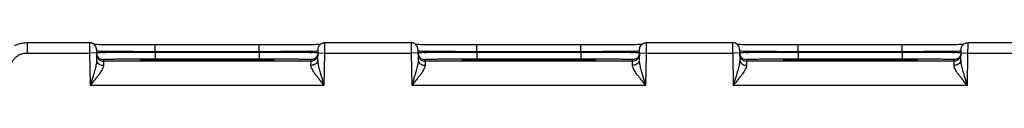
# Model space of a CAD drawing. Header units: inches. Extents: x 0 to 34, y 0 to 22.
# Tile 26 of 41: x 10.263 to 13.111, y 18.589 to 18.714. Entities that reach past the tile are written whole.
import ezdxf

# ---------------------------------------------------------------- set-up
doc = ezdxf.new("R2010")
doc.units = ezdxf.units.IN
doc.header["$LTSCALE"] = 1.87
doc.header["$MEASUREMENT"] = 0
doc.layers.get('0').update_dxf_attribs({"linetype": 'CONTINUOUS'})

msp = doc.modelspace()

# ---------------------------------------------------------------- linework, layer by layer
at = {"color": 7, "linetype": 'CONTINUOUS'}
for p, q in [((10.2844, 18.7133), (10.2844, 18.6833)), ((10.2844, 18.7133), (10.4651, 18.7133)), ((11.1461, 18.7133), (11.3951, 18.7133)), ((12.0761, 18.7133), (12.3251, 18.7133)), ((13.0061, 18.7133), (13.2551, 18.7133)), ((10.2844, 18.6833), (10.4653, 18.6833)), ((10.4853, 18.6837), (10.4653, 18.6833)), ((10.4653, 18.6833), (10.4669, 18.5894)), ((10.4875, 18.7075), (10.4831, 18.7076)), ((10.4851, 18.6937), (10.4856, 18.6639)), ((10.4925, 18.7074), (10.4875, 18.7075)), ((10.4981, 18.7074), (10.4925, 18.7074)), ((10.5043, 18.7073), (10.4981, 18.7074)), ((10.511, 18.7072), (10.5043, 18.7073)), ((10.5184, 18.7071), (10.511, 18.7072)), ((10.5263, 18.7071), (10.5184, 18.7071)), ((10.5349, 18.707), (10.5263, 18.7071)), ((10.544, 18.707), (10.5349, 18.707)), ((10.5536, 18.7069), (10.544, 18.707)), ((10.5639, 18.7068), (10.5536, 18.7069)), ((10.5746, 18.7068), (10.5639, 18.7068)), ((10.5859, 18.7068), (10.5746, 18.7068)), ((10.5976, 18.7067), (10.5859, 18.7068)), ((10.6098, 18.7067), (10.5976, 18.7067)), ((10.6224, 18.7067), (10.6098, 18.7067)), ((10.6353, 18.7066), (10.6224, 18.7067)), ((10.6485, 18.7066), (10.6353, 18.7066)), ((10.9582, 18.7066), (10.6485, 18.7066)), ((10.6552, 18.687), (10.6552, 18.7066)), ((10.6552, 18.687), (10.6552, 18.6851)), ((10.956, 18.687), (10.6552, 18.687)), ((10.6552, 18.6851), (10.6552, 18.6654)), ((10.9559, 18.6851), (10.6552, 18.6851)), ((10.956, 18.687), (10.9559, 18.6851)), ((10.9559, 18.6851), (10.9559, 18.6654)), ((10.956, 18.687), (10.956, 18.7066)), ((10.9749, 18.7066), (10.9582, 18.7066)), ((10.991, 18.7067), (10.9749, 18.7066)), ((11.0066, 18.7067), (10.991, 18.7067)), ((11.0215, 18.7067), (11.0066, 18.7067)), ((11.0355, 18.7068), (11.0215, 18.7067)), ((11.0487, 18.7068), (11.0355, 18.7068)), ((11.061, 18.7069), (11.0487, 18.7068)), ((11.0723, 18.707), (11.061, 18.7069)), ((11.0827, 18.7071), (11.0723, 18.707)), ((11.0921, 18.7071), (11.0827, 18.7071)), ((11.1006, 18.7072), (11.0921, 18.7071)), ((11.1082, 18.7073), (11.1006, 18.7072)), ((11.1149, 18.7074), (11.1082, 18.7073)), ((11.1208, 18.7075), (11.1149, 18.7074)), ((11.1258, 18.7076), (11.1208, 18.7075)), ((11.1255, 18.6639), (11.1261, 18.6937)), ((11.1301, 18.7076), (11.1258, 18.7076)), ((11.1259, 18.6837), (11.1459, 18.6833)), ((11.1325, 18.7077), (11.1301, 18.7076)), ((11.1442, 18.5894), (11.1459, 18.6833)), ((11.1459, 18.6833), (11.3953, 18.6833)), ((11.4153, 18.6837), (11.3953, 18.6833)), ((11.3953, 18.6833), (11.3969, 18.5894)), ((11.4175, 18.7075), (11.4131, 18.7076)), ((11.4151, 18.6937), (11.4156, 18.6639)), ((11.4225, 18.7074), (11.4175, 18.7075)), ((11.4281, 18.7074), (11.4225, 18.7074)), ((11.4343, 18.7073), (11.4281, 18.7074)), ((11.441, 18.7072), (11.4343, 18.7073)), ((11.4484, 18.7071), (11.441, 18.7072)), ((11.4563, 18.7071), (11.4484, 18.7071)), ((11.4649, 18.707), (11.4563, 18.7071)), ((11.474, 18.707), (11.4649, 18.707)), ((11.4836, 18.7069), (11.474, 18.707)), ((11.4939, 18.7068), (11.4836, 18.7069)), ((11.5046, 18.7068), (11.4939, 18.7068)), ((11.5159, 18.7068), (11.5046, 18.7068)), ((11.5276, 18.7067), (11.5159, 18.7068)), ((11.5398, 18.7067), (11.5276, 18.7067)), ((11.5524, 18.7067), (11.5398, 18.7067)), ((11.5653, 18.7066), (11.5524, 18.7067)), ((11.5785, 18.7066), (11.5653, 18.7066)), ((11.8882, 18.7066), (11.5785, 18.7066)), ((11.5852, 18.687), (11.5852, 18.7066)), ((11.5852, 18.687), (11.5852, 18.6851)), ((11.886, 18.687), (11.5852, 18.687)), ((11.5852, 18.6851), (11.5852, 18.6654)), ((11.8859, 18.6851), (11.5852, 18.6851)), ((11.886, 18.687), (11.8859, 18.6851)), ((11.8859, 18.6851), (11.8859, 18.6654)), ((11.886, 18.687), (11.886, 18.7066)), ((11.9049, 18.7066), (11.8882, 18.7066)), ((11.921, 18.7067), (11.9049, 18.7066)), ((11.9366, 18.7067), (11.921, 18.7067)), ((11.9515, 18.7067), (11.9366, 18.7067)), ((11.9655, 18.7068), (11.9515, 18.7067)), ((11.9787, 18.7068), (11.9655, 18.7068)), ((11.991, 18.7069), (11.9787, 18.7068)), ((12.0023, 18.707), (11.991, 18.7069)), ((12.0127, 18.7071), (12.0023, 18.707)), ((12.0221, 18.7071), (12.0127, 18.7071)), ((12.0306, 18.7072), (12.0221, 18.7071)), ((12.0382, 18.7073), (12.0306, 18.7072)), ((12.0449, 18.7074), (12.0382, 18.7073)), ((12.0508, 18.7075), (12.0449, 18.7074)), ((12.0558, 18.7076), (12.0508, 18.7075)), ((12.0555, 18.6639), (12.0561, 18.6937)), ((12.0601, 18.7076), (12.0558, 18.7076)), ((12.0559, 18.6837), (12.0759, 18.6833)), ((12.0625, 18.7077), (12.0601, 18.7076)), ((12.0742, 18.5894), (12.0759, 18.6833)), ((12.0759, 18.6833), (12.3253, 18.6833)), ((12.3453, 18.6837), (12.3253, 18.6833)), ((12.3253, 18.6833), (12.3269, 18.5894)), ((12.3475, 18.7075), (12.3431, 18.7076)), ((12.3451, 18.6937), (12.3456, 18.6639)), ((12.3525, 18.7074), (12.3475, 18.7075)), ((12.3581, 18.7074), (12.3525, 18.7074)), ((12.3643, 18.7073), (12.3581, 18.7074)), ((12.371, 18.7072), (12.3643, 18.7073)), ((12.3784, 18.7071), (12.371, 18.7072)), ((12.3863, 18.7071), (12.3784, 18.7071)), ((12.3949, 18.707), (12.3863, 18.7071)), ((12.404, 18.707), (12.3949, 18.707)), ((12.4136, 18.7069), (12.404, 18.707)), ((12.4239, 18.7068), (12.4136, 18.7069)), ((12.4346, 18.7068), (12.4239, 18.7068)), ((12.4459, 18.7068), (12.4346, 18.7068)), ((12.4576, 18.7067), (12.4459, 18.7068)), ((12.4698, 18.7067), (12.4576, 18.7067)), ((12.4824, 18.7067), (12.4698, 18.7067)), ((12.4953, 18.7066), (12.4824, 18.7067)), ((12.5085, 18.7066), (12.4953, 18.7066)), ((12.816, 18.7066), (12.5085, 18.7066)), ((12.5152, 18.687), (12.5152, 18.7066)), ((12.5152, 18.687), (12.5152, 18.6851)), ((12.816, 18.687), (12.5152, 18.687)), ((12.5152, 18.6851), (12.5152, 18.6654)), ((12.8159, 18.6851), (12.5152, 18.6851)), ((12.816, 18.687), (12.8159, 18.6851)), ((12.8159, 18.6851), (12.8159, 18.6654)), ((12.816, 18.687), (12.816, 18.7066)), ((12.851, 18.7067), (12.8349, 18.7066)), ((12.8666, 18.7067), (12.851, 18.7067)), ((12.8815, 18.7067), (12.8666, 18.7067)), ((12.8955, 18.7068), (12.8815, 18.7067)), ((12.9087, 18.7068), (12.8955, 18.7068)), ((12.921, 18.7069), (12.9087, 18.7068)), ((12.9323, 18.707), (12.921, 18.7069)), ((12.9427, 18.7071), (12.9323, 18.707)), ((12.9521, 18.7071), (12.9427, 18.7071)), ((12.9606, 18.7072), (12.9521, 18.7071)), ((12.9682, 18.7073), (12.9606, 18.7072)), ((12.9749, 18.7074), (12.9682, 18.7073)), ((12.9808, 18.7075), (12.9749, 18.7074)), ((12.9858, 18.7076), (12.9808, 18.7075)), ((12.9855, 18.6639), (12.9861, 18.6937)), ((12.9901, 18.7076), (12.9858, 18.7076)), ((12.9859, 18.6837), (13.0059, 18.6833)), ((12.9925, 18.7077), (12.9901, 18.7076)), ((13.0042, 18.5894), (13.0059, 18.6833)), ((13.0059, 18.6833), (13.2553, 18.6833)), ((10.5052, 18.6641), (10.5053, 18.6594)), ((11.1058, 18.6594), (10.5053, 18.6594)), ((10.6252, 18.663), (10.622, 18.663)), ((10.6289, 18.6629), (10.6252, 18.663)), ((10.6332, 18.6628), (10.6289, 18.6629)), ((10.6382, 18.6627), (10.6332, 18.6628)), ((10.6437, 18.6626), (10.6382, 18.6627)), ((10.65, 18.6626), (10.6437, 18.6626)), ((10.6569, 18.6625), (10.65, 18.6626)), ((10.9559, 18.6654), (10.6552, 18.6654)), ((10.6645, 18.6624), (10.6569, 18.6625)), ((10.6728, 18.6623), (10.6645, 18.6624)), ((10.6818, 18.6623), (10.6728, 18.6623)), ((10.6915, 18.6622), (10.6818, 18.6623)), ((10.7018, 18.6621), (10.6915, 18.6622)), ((10.7128, 18.6621), (10.7018, 18.6621)), ((10.7245, 18.662), (10.7128, 18.6621)), ((10.7367, 18.662), (10.7245, 18.662)), ((10.7495, 18.6619), (10.7367, 18.662)), ((10.7628, 18.6619), (10.7495, 18.6619)), ((10.7765, 18.6619), (10.7628, 18.6619)), ((10.7906, 18.6619), (10.7765, 18.6619)), ((10.8056, 18.6619), (10.7906, 18.6619)), ((10.8178, 18.6619), (10.8056, 18.6619)), ((10.8298, 18.6619), (10.8178, 18.6619)), ((10.8416, 18.6619), (10.8298, 18.6619)), ((10.8531, 18.6619), (10.8416, 18.6619)), ((10.8642, 18.662), (10.8531, 18.6619)), ((10.875, 18.662), (10.8642, 18.662)), ((10.8854, 18.662), (10.875, 18.662)), ((10.8954, 18.6621), (10.8854, 18.662)), ((10.9049, 18.6621), (10.8954, 18.6621)), ((10.9139, 18.6622), (10.9049, 18.6621)), ((10.9225, 18.6622), (10.9139, 18.6622)), ((10.9306, 18.6623), (10.9225, 18.6622)), ((10.9382, 18.6623), (10.9306, 18.6623)), ((10.9453, 18.6624), (10.9382, 18.6623)), ((10.9519, 18.6625), (10.9453, 18.6624)), ((10.958, 18.6625), (10.9519, 18.6625)), ((10.9636, 18.6626), (10.958, 18.6625)), ((10.9687, 18.6627), (10.9636, 18.6626)), ((10.9733, 18.6627), (10.9687, 18.6627)), ((10.9775, 18.6628), (10.9733, 18.6627)), ((10.9813, 18.6629), (10.9775, 18.6628)), ((10.9846, 18.6629), (10.9813, 18.6629)), ((10.9875, 18.663), (10.9846, 18.6629)), ((10.99, 18.6631), (10.9875, 18.663)), ((10.9921, 18.6631), (10.99, 18.6631)), ((10.9939, 18.6632), (10.9921, 18.6631)), ((10.9953, 18.6632), (10.9939, 18.6632)), ((11.1058, 18.6594), (11.1059, 18.6641)), ((11.4352, 18.6641), (11.4353, 18.6594)), ((12.0358, 18.6594), (11.4353, 18.6594)), ((11.5552, 18.663), (11.552, 18.663)), ((11.5589, 18.6629), (11.5552, 18.663)), ((11.5632, 18.6628), (11.5589, 18.6629)), ((11.5682, 18.6627), (11.5632, 18.6628)), ((11.5737, 18.6626), (11.5682, 18.6627)), ((11.58, 18.6626), (11.5737, 18.6626)), ((11.5869, 18.6625), (11.58, 18.6626)), ((11.8859, 18.6654), (11.5852, 18.6654)), ((11.5945, 18.6624), (11.5869, 18.6625)), ((11.6028, 18.6623), (11.5945, 18.6624)), ((11.6118, 18.6623), (11.6028, 18.6623)), ((11.6215, 18.6622), (11.6118, 18.6623)), ((11.6318, 18.6621), (11.6215, 18.6622)), ((11.6428, 18.6621), (11.6318, 18.6621)), ((11.6545, 18.662), (11.6428, 18.6621)), ((11.6667, 18.662), (11.6545, 18.662)), ((11.6795, 18.6619), (11.6667, 18.662)), ((11.6928, 18.6619), (11.6795, 18.6619)), ((11.7065, 18.6619), (11.6928, 18.6619)), ((11.7206, 18.6619), (11.7065, 18.6619)), ((11.7356, 18.6619), (11.7206, 18.6619)), ((11.7478, 18.6619), (11.7356, 18.6619)), ((11.7598, 18.6619), (11.7478, 18.6619)), ((11.7716, 18.6619), (11.7598, 18.6619)), ((11.7831, 18.6619), (11.7716, 18.6619)), ((11.7942, 18.662), (11.7831, 18.6619)), ((11.805, 18.662), (11.7942, 18.662)), ((11.8154, 18.662), (11.805, 18.662)), ((11.8254, 18.6621), (11.8154, 18.662)), ((11.8349, 18.6621), (11.8254, 18.6621)), ((11.8439, 18.6622), (11.8349, 18.6621)), ((11.8525, 18.6622), (11.8439, 18.6622)), ((11.8606, 18.6623), (11.8525, 18.6622)), ((11.8682, 18.6623), (11.8606, 18.6623)), ((11.8753, 18.6624), (11.8682, 18.6623)), ((11.8819, 18.6625), (11.8753, 18.6624)), ((11.888, 18.6625), (11.8819, 18.6625)), ((11.8936, 18.6626), (11.888, 18.6625)), ((11.8987, 18.6627), (11.8936, 18.6626)), ((11.9033, 18.6627), (11.8987, 18.6627)), ((11.9075, 18.6628), (11.9033, 18.6627)), ((11.9113, 18.6629), (11.9075, 18.6628)), ((11.9146, 18.6629), (11.9113, 18.6629)), ((11.9175, 18.663), (11.9146, 18.6629)), ((11.92, 18.6631), (11.9175, 18.663)), ((11.9221, 18.6631), (11.92, 18.6631)), ((11.9239, 18.6632), (11.9221, 18.6631)), ((11.9253, 18.6632), (11.9239, 18.6632)), ((12.0358, 18.6594), (12.0359, 18.6641)), ((12.3652, 18.6641), (12.3653, 18.6594)), ((12.9658, 18.6594), (12.3653, 18.6594)), ((12.4852, 18.663), (12.482, 18.663)), ((12.4889, 18.6629), (12.4852, 18.663)), ((12.4932, 18.6628), (12.4889, 18.6629)), ((12.4982, 18.6627), (12.4932, 18.6628)), ((12.5037, 18.6626), (12.4982, 18.6627)), ((12.51, 18.6626), (12.5037, 18.6626)), ((12.5169, 18.6625), (12.51, 18.6626)), ((12.8159, 18.6654), (12.5152, 18.6654)), ((12.5245, 18.6624), (12.5169, 18.6625)), ((12.5328, 18.6623), (12.5245, 18.6624)), ((12.5418, 18.6623), (12.5328, 18.6623)), ((12.5515, 18.6622), (12.5418, 18.6623)), ((12.5618, 18.6621), (12.5515, 18.6622)), ((12.5728, 18.6621), (12.5618, 18.6621)), ((12.5845, 18.662), (12.5728, 18.6621)), ((12.5967, 18.662), (12.5845, 18.662)), ((12.6095, 18.6619), (12.5967, 18.662)), ((12.6228, 18.6619), (12.6095, 18.6619)), ((12.6365, 18.6619), (12.6228, 18.6619)), ((12.6506, 18.6619), (12.6365, 18.6619)), ((12.6656, 18.6619), (12.6506, 18.6619)), ((12.6778, 18.6619), (12.6656, 18.6619)), ((12.6898, 18.6619), (12.6778, 18.6619)), ((12.7016, 18.6619), (12.6898, 18.6619)), ((12.7131, 18.6619), (12.7016, 18.6619)), ((12.7242, 18.662), (12.7131, 18.6619)), ((12.735, 18.662), (12.7242, 18.662)), ((12.7454, 18.662), (12.735, 18.662)), ((12.7554, 18.6621), (12.7454, 18.662)), ((12.7649, 18.6621), (12.7554, 18.6621)), ((12.7739, 18.6622), (12.7649, 18.6621)), ((12.7825, 18.6622), (12.7739, 18.6622)), ((12.7906, 18.6623), (12.7825, 18.6622)), ((12.7982, 18.6623), (12.7906, 18.6623)), ((12.8053, 18.6624), (12.7982, 18.6623)), ((12.8119, 18.6625), (12.8053, 18.6624)), ((12.818, 18.6625), (12.8119, 18.6625)), ((12.8236, 18.6626), (12.818, 18.6625)), ((12.8287, 18.6627), (12.8236, 18.6626)), ((12.8333, 18.6627), (12.8287, 18.6627)), ((12.8375, 18.6628), (12.8333, 18.6627)), ((12.8413, 18.6629), (12.8375, 18.6628)), ((12.8446, 18.6629), (12.8413, 18.6629)), ((12.8475, 18.663), (12.8446, 18.6629)), ((12.85, 18.6631), (12.8475, 18.663)), ((12.8521, 18.6631), (12.85, 18.6631)), ((12.8539, 18.6632), (12.8521, 18.6631)), ((12.8553, 18.6632), (12.8539, 18.6632)), ((12.9658, 18.6594), (12.9659, 18.6641)), ((11.1442, 18.5894), (10.4669, 18.5894)), ((12.0742, 18.5894), (11.3969, 18.5894)), ((13.0042, 18.5894), (12.3269, 18.5894))]:
    msp.add_line(p, q, dxfattribs=at)
for points in [[(10.4831, 18.7076), (10.4793, 18.7077), (10.4786, 18.7077)], [(11.4131, 18.7076), (11.4093, 18.7077), (11.4086, 18.7077)], [(12.3431, 18.7076), (12.3393, 18.7077), (12.3386, 18.7077)], [(12.8349, 18.7066), (12.8182, 18.7066), (12.816, 18.7066)], [(10.622, 18.663), (10.6193, 18.6631), (10.6182, 18.6631), (10.6172, 18.6632), (10.6164, 18.6632), (10.6157, 18.6632), (10.6151, 18.6633), (10.6146, 18.6633), (10.6143, 18.6633), (10.6142, 18.6633)], [(10.997, 18.6633), (10.997, 18.6633), (10.9969, 18.6633), (10.9967, 18.6633), (10.9963, 18.6633), (10.9959, 18.6633), (10.9953, 18.6632)], [(11.552, 18.663), (11.5493, 18.6631), (11.5482, 18.6631), (11.5472, 18.6632), (11.5464, 18.6632), (11.5457, 18.6632), (11.5451, 18.6633), (11.5446, 18.6633), (11.5443, 18.6633), (11.5442, 18.6633)], [(11.927, 18.6633), (11.927, 18.6633), (11.9269, 18.6633), (11.9267, 18.6633), (11.9263, 18.6633), (11.9259, 18.6633), (11.9253, 18.6632)], [(12.482, 18.663), (12.4793, 18.6631), (12.4782, 18.6631), (12.4772, 18.6632), (12.4764, 18.6632), (12.4757, 18.6632), (12.4751, 18.6633), (12.4746, 18.6633), (12.4743, 18.6633), (12.4742, 18.6633)], [(12.857, 18.6633), (12.857, 18.6633), (12.8569, 18.6633), (12.8567, 18.6633), (12.8563, 18.6633), (12.8559, 18.6633), (12.8553, 18.6632)]]:
    msp.add_lwpolyline(points, dxfattribs=at)
for points, knots in [([(10.2491, 18.705), (10.2518, 18.7063), (10.2588, 18.7094), (10.2706, 18.7125), (10.2798, 18.7133), (10.2844, 18.7133)], [0, 0, 0, 0, 0.24724, 0.623663, 1, 1, 1, 1]), ([(10.4651, 18.7133), (10.4651, 18.7135), (10.4651, 18.7114), (10.4651, 18.7104), (10.4651, 18.7063), (10.4651, 18.7019), (10.4652, 18.6962), (10.4652, 18.6899), (10.4652, 18.6856), (10.4653, 18.6833)], [0, 0, 0, 0, 0.023407, 0.096352, 0.215097, 0.373624, 0.563899, 0.776279, 1, 1, 1, 1]), ([(10.4851, 18.6937), (10.485, 18.6957), (10.4843, 18.6999), (10.4814, 18.7054), (10.4769, 18.7098), (10.4713, 18.7127), (10.4671, 18.7133), (10.4651, 18.7133)], [0, 0, 0, 0, 0.199995, 0.399992, 0.599992, 0.799995, 1, 1, 1, 1]), ([(11.1261, 18.6937), (11.1261, 18.6957), (11.1268, 18.6999), (11.1297, 18.7054), (11.1342, 18.7098), (11.1398, 18.7127), (11.144, 18.7133), (11.1461, 18.7133)], [0, 0, 0, 0, 0.199996, 0.399994, 0.599994, 0.799996, 1, 1, 1, 1]), ([(11.1459, 18.6833), (11.1459, 18.6856), (11.1459, 18.6899), (11.146, 18.6962), (11.146, 18.7019), (11.146, 18.7063), (11.146, 18.7104), (11.146, 18.7114), (11.1461, 18.7135), (11.1461, 18.7133)], [0, 0, 0, 0, 0.223721, 0.436101, 0.626376, 0.784903, 0.903648, 0.976593, 1, 1, 1, 1]), ([(11.3951, 18.7133), (11.3951, 18.7135), (11.3951, 18.7114), (11.3951, 18.7104), (11.3951, 18.7063), (11.3951, 18.7019), (11.3952, 18.6962), (11.3952, 18.6899), (11.3952, 18.6856), (11.3953, 18.6833)], [0, 0, 0, 0, 0.023407, 0.096352, 0.215097, 0.373624, 0.563899, 0.776279, 1, 1, 1, 1]), ([(11.4151, 18.6937), (11.415, 18.6957), (11.4143, 18.6999), (11.4114, 18.7054), (11.4069, 18.7098), (11.4013, 18.7127), (11.3971, 18.7133), (11.3951, 18.7133)], [0, 0, 0, 0, 0.199995, 0.399992, 0.599992, 0.799995, 1, 1, 1, 1]), ([(12.0561, 18.6937), (12.0561, 18.6957), (12.0568, 18.6999), (12.0597, 18.7054), (12.0642, 18.7098), (12.0698, 18.7127), (12.074, 18.7133), (12.0761, 18.7133)], [0, 0, 0, 0, 0.199996, 0.399994, 0.599994, 0.799996, 1, 1, 1, 1]), ([(12.0759, 18.6833), (12.0759, 18.6856), (12.0759, 18.6899), (12.076, 18.6962), (12.076, 18.7019), (12.076, 18.7063), (12.076, 18.7104), (12.076, 18.7114), (12.0761, 18.7135), (12.0761, 18.7133)], [0, 0, 0, 0, 0.223721, 0.436101, 0.626376, 0.784903, 0.903648, 0.976593, 1, 1, 1, 1]), ([(12.3251, 18.7133), (12.3251, 18.7135), (12.3251, 18.7114), (12.3251, 18.7104), (12.3251, 18.7063), (12.3251, 18.7019), (12.3252, 18.6962), (12.3252, 18.6899), (12.3252, 18.6856), (12.3253, 18.6833)], [0, 0, 0, 0, 0.023407, 0.096352, 0.215097, 0.373624, 0.563899, 0.776279, 1, 1, 1, 1]), ([(12.3451, 18.6937), (12.345, 18.6957), (12.3443, 18.6999), (12.3414, 18.7054), (12.3369, 18.7098), (12.3313, 18.7127), (12.3271, 18.7133), (12.3251, 18.7133)], [0, 0, 0, 0, 0.199995, 0.399992, 0.599992, 0.799995, 1, 1, 1, 1]), ([(12.9861, 18.6937), (12.9861, 18.6957), (12.9868, 18.6999), (12.9897, 18.7054), (12.9942, 18.7098), (12.9998, 18.7127), (13.004, 18.7133), (13.0061, 18.7133)], [0, 0, 0, 0, 0.199996, 0.399994, 0.599994, 0.799996, 1, 1, 1, 1]), ([(13.0059, 18.6833), (13.0059, 18.6856), (13.0059, 18.6899), (13.006, 18.6962), (13.006, 18.7019), (13.006, 18.7063), (13.006, 18.7104), (13.006, 18.7114), (13.0061, 18.7135), (13.0061, 18.7133)], [0, 0, 0, 0, 0.223721, 0.436101, 0.626376, 0.784903, 0.903648, 0.976593, 1, 1, 1, 1]), ([(10.2356, 18.6346), (10.2356, 18.6374), (10.2361, 18.6431), (10.2383, 18.6513), (10.2419, 18.6591), (10.2468, 18.6661), (10.2529, 18.6721), (10.2599, 18.677), (10.2676, 18.6806), (10.2759, 18.6828), (10.2815, 18.6833), (10.2844, 18.6833)], [0, 0, 0, 0, 0.11102, 0.222103, 0.333229, 0.444376, 0.555563, 0.666726, 0.777874, 0.888978, 1, 1, 1, 1]), ([(10.6552, 18.6851), (10.6464, 18.685), (10.629, 18.685), (10.6034, 18.6849), (10.5789, 18.6848), (10.5562, 18.6847), (10.5361, 18.6845), (10.5187, 18.6845), (10.5052, 18.684), (10.4942, 18.6846), (10.4897, 18.6831), (10.4852, 18.6844), (10.4853, 18.6838)], [0, 0, 0, 0, 0.154953, 0.307341, 0.452848, 0.587302, 0.707069, 0.809303, 0.891534, 0.95156, 0.987897, 1, 1, 1, 1]), ([(10.4853, 18.6838), (10.4853, 18.6817), (10.486, 18.6775), (10.488, 18.6738), (10.4892, 18.6722)], [0, 0, 0, 0, 0.499998, 1, 1, 1, 1]), ([(10.6552, 18.687), (10.6479, 18.687), (10.6328, 18.687), (10.61, 18.6871), (10.587, 18.6872), (10.565, 18.6874), (10.5449, 18.6875), (10.5274, 18.6877), (10.5125, 18.6878), (10.501, 18.6882), (10.492, 18.6878), (10.4886, 18.6889), (10.4861, 18.6884), (10.4859, 18.6884)], [0, 0, 0, 0, 0.129243, 0.266919, 0.405497, 0.537591, 0.656858, 0.760897, 0.849371, 0.919809, 0.96918, 0.996959, 1, 1, 1, 1]), ([(11.1259, 18.6838), (11.1259, 18.6844), (11.1215, 18.6831), (11.1169, 18.6846), (11.1059, 18.684), (11.0925, 18.6845), (11.0751, 18.6845), (11.0549, 18.6847), (11.0323, 18.6848), (11.0078, 18.6849), (10.9821, 18.685), (10.9647, 18.685), (10.9559, 18.6851)], [0, 0, 0, 0, 0.012099, 0.048426, 0.108441, 0.190665, 0.292893, 0.412654, 0.547103, 0.692616, 0.845021, 1, 1, 1, 1]), ([(11.1246, 18.6885), (11.1224, 18.6889), (11.1192, 18.6878), (11.1101, 18.6882), (11.0987, 18.6878), (11.0838, 18.6877), (11.0663, 18.6875), (11.0462, 18.6874), (11.0243, 18.6872), (11.0012, 18.6871), (10.9783, 18.687), (10.9633, 18.687), (10.956, 18.687)], [0, 0, 0, 0, 0.027763, 0.077163, 0.147726, 0.236412, 0.340702, 0.460249, 0.592701, 0.731773, 0.870062, 1, 1, 1, 1]), ([(11.1259, 18.6838), (11.1258, 18.6817), (11.1251, 18.6775), (11.1232, 18.6738), (11.1219, 18.6722)], [0, 0, 0, 0, 0.499999, 1, 1, 1, 1]), ([(11.5852, 18.6851), (11.5764, 18.685), (11.559, 18.685), (11.5334, 18.6849), (11.5089, 18.6848), (11.4862, 18.6847), (11.4661, 18.6845), (11.4487, 18.6845), (11.4352, 18.684), (11.4242, 18.6846), (11.4197, 18.6831), (11.4152, 18.6844), (11.4153, 18.6838)], [0, 0, 0, 0, 0.154953, 0.307341, 0.452848, 0.587302, 0.707069, 0.809303, 0.891534, 0.95156, 0.987897, 1, 1, 1, 1]), ([(11.4153, 18.6838), (11.4153, 18.6817), (11.416, 18.6775), (11.418, 18.6738), (11.4192, 18.6722)], [0, 0, 0, 0, 0.499998, 1, 1, 1, 1]), ([(11.5852, 18.687), (11.5779, 18.687), (11.5628, 18.687), (11.54, 18.6871), (11.517, 18.6872), (11.495, 18.6874), (11.4749, 18.6875), (11.4574, 18.6877), (11.4425, 18.6878), (11.431, 18.6882), (11.422, 18.6878), (11.4186, 18.6889), (11.4161, 18.6884), (11.4159, 18.6884)], [0, 0, 0, 0, 0.129243, 0.266919, 0.405497, 0.537591, 0.656858, 0.760897, 0.849371, 0.919809, 0.96918, 0.996959, 1, 1, 1, 1]), ([(12.0559, 18.6838), (12.0559, 18.6844), (12.0515, 18.6831), (12.0469, 18.6846), (12.0359, 18.684), (12.0225, 18.6845), (12.0051, 18.6845), (11.9849, 18.6847), (11.9623, 18.6848), (11.9378, 18.6849), (11.9121, 18.685), (11.8947, 18.685), (11.8859, 18.6851)], [0, 0, 0, 0, 0.012099, 0.048426, 0.108441, 0.190665, 0.292893, 0.412654, 0.547103, 0.692616, 0.845021, 1, 1, 1, 1]), ([(12.0546, 18.6885), (12.0524, 18.6889), (12.0492, 18.6878), (12.0401, 18.6882), (12.0287, 18.6878), (12.0138, 18.6877), (11.9963, 18.6875), (11.9762, 18.6874), (11.9543, 18.6872), (11.9312, 18.6871), (11.9083, 18.687), (11.8933, 18.687), (11.886, 18.687)], [0, 0, 0, 0, 0.027763, 0.077163, 0.147726, 0.236412, 0.340702, 0.460249, 0.592701, 0.731773, 0.870062, 1, 1, 1, 1]), ([(12.0559, 18.6838), (12.0558, 18.6817), (12.0551, 18.6775), (12.0532, 18.6738), (12.0519, 18.6722)], [0, 0, 0, 0, 0.499999, 1, 1, 1, 1]), ([(12.5152, 18.6851), (12.5064, 18.685), (12.489, 18.685), (12.4634, 18.6849), (12.4389, 18.6848), (12.4162, 18.6847), (12.3961, 18.6845), (12.3787, 18.6845), (12.3652, 18.684), (12.3542, 18.6846), (12.3497, 18.6831), (12.3452, 18.6844), (12.3453, 18.6838)], [0, 0, 0, 0, 0.154953, 0.307341, 0.452848, 0.587302, 0.707069, 0.809303, 0.891534, 0.95156, 0.987897, 1, 1, 1, 1]), ([(12.3453, 18.6838), (12.3453, 18.6817), (12.346, 18.6775), (12.348, 18.6738), (12.3492, 18.6722)], [0, 0, 0, 0, 0.499998, 1, 1, 1, 1]), ([(12.5152, 18.687), (12.5079, 18.687), (12.4928, 18.687), (12.47, 18.6871), (12.447, 18.6872), (12.425, 18.6874), (12.4049, 18.6875), (12.3874, 18.6877), (12.3725, 18.6878), (12.361, 18.6882), (12.352, 18.6878), (12.3486, 18.6889), (12.3461, 18.6884), (12.3459, 18.6884)], [0, 0, 0, 0, 0.129243, 0.266919, 0.405497, 0.537591, 0.656858, 0.760897, 0.849371, 0.919809, 0.96918, 0.996959, 1, 1, 1, 1]), ([(12.9859, 18.6838), (12.9859, 18.6844), (12.9815, 18.6831), (12.9769, 18.6846), (12.9659, 18.684), (12.9525, 18.6845), (12.9351, 18.6845), (12.9149, 18.6847), (12.8923, 18.6848), (12.8678, 18.6849), (12.8421, 18.685), (12.8247, 18.685), (12.8159, 18.6851)], [0, 0, 0, 0, 0.012099, 0.048426, 0.108441, 0.190665, 0.292893, 0.412654, 0.547103, 0.692616, 0.845021, 1, 1, 1, 1]), ([(12.9846, 18.6885), (12.9824, 18.6889), (12.9792, 18.6878), (12.9701, 18.6882), (12.9587, 18.6878), (12.9438, 18.6877), (12.9263, 18.6875), (12.9062, 18.6874), (12.8843, 18.6872), (12.8612, 18.6871), (12.8383, 18.687), (12.8233, 18.687), (12.816, 18.687)], [0, 0, 0, 0, 0.027763, 0.077163, 0.147726, 0.236412, 0.340702, 0.460249, 0.592701, 0.731773, 0.870062, 1, 1, 1, 1]), ([(12.9859, 18.6838), (12.9858, 18.6817), (12.9851, 18.6775), (12.9832, 18.6738), (12.9819, 18.6722)], [0, 0, 0, 0, 0.499999, 1, 1, 1, 1]), ([(10.4856, 18.6639), (10.4856, 18.6624), (10.4855, 18.6591), (10.4848, 18.6538), (10.4837, 18.6476), (10.4821, 18.6404), (10.4799, 18.6323), (10.4774, 18.6231), (10.4743, 18.6129), (10.4708, 18.6016), (10.4682, 18.5936), (10.4669, 18.5894)], [0, 0, 0, 0, 0.058168, 0.127756, 0.209689, 0.304986, 0.413834, 0.53654, 0.67431, 0.828512, 1, 1, 1, 1]), ([(10.4853, 18.6791), (10.4854, 18.677), (10.4861, 18.6729), (10.488, 18.6692), (10.4893, 18.6675)], [0, 0, 0, 0, 0.499998, 1, 1, 1, 1]), ([(10.4856, 18.6639), (10.4856, 18.6622), (10.4864, 18.6586), (10.4894, 18.654), (10.4939, 18.6504), (10.4995, 18.6481), (10.5035, 18.6476), (10.5056, 18.6476)], [0, 0, 0, 0, 0.182333, 0.371722, 0.572047, 0.782837, 1, 1, 1, 1]), ([(10.4893, 18.6675), (10.4905, 18.6658), (10.4935, 18.6629), (10.4991, 18.6601), (10.5033, 18.6594), (10.5053, 18.6594)], [0, 0, 0, 0, 0.33333, 0.666664, 1, 1, 1, 1]), ([(10.4913, 18.6697), (10.492, 18.669), (10.4944, 18.6671), (10.499, 18.6647), (10.5032, 18.6641), (10.5052, 18.6641)], [0, 0, 0, 0, 0.192806, 0.596402, 1, 1, 1, 1]), ([(10.6142, 18.6654), (10.6125, 18.6654), (10.6036, 18.6653), (10.5878, 18.6653), (10.5679, 18.6652), (10.5501, 18.665), (10.5347, 18.665), (10.5229, 18.6645), (10.5131, 18.665), (10.5091, 18.6637), (10.5052, 18.6647), (10.5052, 18.6641)], [0, 0, 0, 0, 0.046984, 0.247182, 0.432179, 0.596973, 0.737634, 0.850763, 0.933333, 0.983317, 1, 1, 1, 1]), ([(10.5053, 18.6594), (10.5053, 18.6592), (10.5054, 18.6582), (10.5054, 18.656), (10.5055, 18.6523), (10.5056, 18.6494), (10.5056, 18.6476)], [0, 0, 0, 0, 0.059726, 0.242157, 0.558913, 1, 1, 1, 1]), ([(10.6176, 18.663), (10.6158, 18.6627), (10.6138, 18.6622), (10.6112, 18.6649), (10.6149, 18.6643), (10.6175, 18.664)], [0, 0, 0, 0, 0.476645, 0.513149, 1, 1, 1, 1]), ([(10.6552, 18.6654), (10.6475, 18.6654), (10.6338, 18.6654), (10.6202, 18.6654), (10.6142, 18.6654)], [0, 0, 0, 0, 0.567085, 1, 1, 1, 1]), ([(10.6175, 18.664), (10.6228, 18.6633), (10.6281, 18.6648), (10.6449, 18.6643), (10.6633, 18.6648), (10.6852, 18.6649), (10.7079, 18.665), (10.7304, 18.6651), (10.7516, 18.6652), (10.7713, 18.6652), (10.7891, 18.6652), (10.8003, 18.6653), (10.8056, 18.6653)], [0, 0, 0, 0, 0.054551, 0.135494, 0.239626, 0.358585, 0.481815, 0.602277, 0.716215, 0.821184, 0.915912, 1, 1, 1, 1]), ([(10.8023, 18.6619), (10.7982, 18.6619), (10.7884, 18.6619), (10.772, 18.6619), (10.7527, 18.6619), (10.7318, 18.662), (10.7097, 18.6621), (10.6872, 18.6622), (10.6654, 18.6623), (10.6462, 18.6628), (10.6304, 18.6623), (10.6221, 18.6638), (10.6182, 18.6631)], [0, 0, 0, 0, 0.066095, 0.160835, 0.266031, 0.380503, 0.501924, 0.626631, 0.748172, 0.856286, 0.94159, 1, 1, 1, 1]), ([(10.8056, 18.6653), (10.8107, 18.6653), (10.8217, 18.6652), (10.839, 18.6652), (10.8583, 18.6652), (10.8792, 18.6651), (10.9013, 18.665), (10.9238, 18.6649), (10.9456, 18.6648), (10.9648, 18.6643), (10.9805, 18.6648), (10.989, 18.6634), (10.9928, 18.664)], [0, 0, 0, 0, 0.082403, 0.175366, 0.278581, 0.390908, 0.510084, 0.632538, 0.751973, 0.858338, 0.942371, 1, 1, 1, 1]), ([(10.9937, 18.6632), (10.9884, 18.6637), (10.9832, 18.6624), (10.9663, 18.6628), (10.948, 18.6623), (10.926, 18.6623), (10.9034, 18.6621), (10.8809, 18.662), (10.8596, 18.6619), (10.8399, 18.6619), (10.8229, 18.6619), (10.8126, 18.6619), (10.8082, 18.6619)], [0, 0, 0, 0, 0.055087, 0.136951, 0.24239, 0.362976, 0.487989, 0.610241, 0.725898, 0.832464, 0.92863, 1, 1, 1, 1]), ([(10.997, 18.6654), (10.9911, 18.6654), (10.9774, 18.6654), (10.9637, 18.6654), (10.9559, 18.6654)], [0, 0, 0, 0, 0.434955, 1, 1, 1, 1]), ([(10.9928, 18.664), (10.9948, 18.6643), (10.9971, 18.665), (10.9999, 18.6624), (10.9969, 18.6628), (10.9944, 18.6631)], [0, 0, 0, 0, 0.528209, 0.566736, 1, 1, 1, 1]), ([(11.1059, 18.6641), (11.1059, 18.6647), (11.102, 18.6637), (11.098, 18.665), (11.0883, 18.6645), (11.0764, 18.665), (11.0611, 18.665), (11.0433, 18.6652), (11.0233, 18.6653), (11.0076, 18.6653), (10.9987, 18.6654), (10.997, 18.6654)], [0, 0, 0, 0, 0.016701, 0.066744, 0.14942, 0.262703, 0.40356, 0.568578, 0.753828, 0.954314, 1, 1, 1, 1]), ([(11.1255, 18.6639), (11.1255, 18.6622), (11.1248, 18.6586), (11.1218, 18.654), (11.1173, 18.6504), (11.1117, 18.6481), (11.1076, 18.6476), (11.1055, 18.6476)], [0, 0, 0, 0, 0.182333, 0.371723, 0.572048, 0.782837, 1, 1, 1, 1]), ([(11.1055, 18.6476), (11.1056, 18.6494), (11.1056, 18.6523), (11.1057, 18.656), (11.1058, 18.6582), (11.1058, 18.6592), (11.1058, 18.6594)], [0, 0, 0, 0, 0.441849, 0.758434, 0.940467, 1, 1, 1, 1]), ([(11.1219, 18.6675), (11.1206, 18.6658), (11.1176, 18.6629), (11.112, 18.6601), (11.1079, 18.6594), (11.1058, 18.6594)], [0, 0, 0, 0, 0.33333, 0.666664, 1, 1, 1, 1]), ([(11.1198, 18.6697), (11.1191, 18.669), (11.1167, 18.6671), (11.1121, 18.6647), (11.108, 18.6641), (11.1059, 18.6641)], [0, 0, 0, 0, 0.192812, 0.596405, 1, 1, 1, 1]), ([(11.1258, 18.6791), (11.1258, 18.677), (11.125, 18.6729), (11.1231, 18.6692), (11.1219, 18.6675)], [0, 0, 0, 0, 0.499998, 1, 1, 1, 1]), ([(11.1442, 18.5894), (11.1429, 18.5936), (11.1404, 18.6016), (11.1368, 18.6129), (11.1338, 18.6231), (11.1312, 18.6323), (11.1291, 18.6404), (11.1275, 18.6476), (11.1263, 18.6538), (11.1257, 18.6591), (11.1255, 18.6624), (11.1255, 18.6639)], [0, 0, 0, 0, 0.171488, 0.32569, 0.46346, 0.586166, 0.695014, 0.790311, 0.872244, 0.941832, 1, 1, 1, 1]), ([(11.4156, 18.6639), (11.4156, 18.6624), (11.4155, 18.6591), (11.4148, 18.6538), (11.4137, 18.6476), (11.4121, 18.6404), (11.4099, 18.6323), (11.4074, 18.6231), (11.4043, 18.6129), (11.4008, 18.6016), (11.3982, 18.5936), (11.3969, 18.5894)], [0, 0, 0, 0, 0.058168, 0.127756, 0.209689, 0.304986, 0.413834, 0.53654, 0.67431, 0.828512, 1, 1, 1, 1]), ([(11.4153, 18.6791), (11.4154, 18.677), (11.4161, 18.6729), (11.418, 18.6692), (11.4193, 18.6675)], [0, 0, 0, 0, 0.499998, 1, 1, 1, 1]), ([(11.4156, 18.6639), (11.4156, 18.6622), (11.4164, 18.6586), (11.4194, 18.654), (11.4239, 18.6504), (11.4295, 18.6481), (11.4335, 18.6476), (11.4356, 18.6476)], [0, 0, 0, 0, 0.182333, 0.371722, 0.572047, 0.782837, 1, 1, 1, 1]), ([(11.4193, 18.6675), (11.4205, 18.6658), (11.4235, 18.6629), (11.4291, 18.6601), (11.4333, 18.6594), (11.4353, 18.6594)], [0, 0, 0, 0, 0.33333, 0.666664, 1, 1, 1, 1]), ([(11.4213, 18.6697), (11.422, 18.669), (11.4244, 18.6671), (11.429, 18.6647), (11.4332, 18.6641), (11.4352, 18.6641)], [0, 0, 0, 0, 0.192806, 0.596402, 1, 1, 1, 1]), ([(11.5442, 18.6654), (11.5425, 18.6654), (11.5336, 18.6653), (11.5178, 18.6653), (11.4979, 18.6652), (11.4801, 18.665), (11.4647, 18.665), (11.4529, 18.6645), (11.4431, 18.665), (11.4391, 18.6637), (11.4352, 18.6647), (11.4352, 18.6641)], [0, 0, 0, 0, 0.046984, 0.247182, 0.432179, 0.596973, 0.737634, 0.850763, 0.933333, 0.983317, 1, 1, 1, 1]), ([(11.4353, 18.6594), (11.4353, 18.6592), (11.4354, 18.6582), (11.4354, 18.656), (11.4355, 18.6523), (11.4356, 18.6494), (11.4356, 18.6476)], [0, 0, 0, 0, 0.059726, 0.242157, 0.558913, 1, 1, 1, 1]), ([(11.5476, 18.663), (11.5458, 18.6627), (11.5438, 18.6622), (11.5412, 18.6649), (11.5449, 18.6643), (11.5475, 18.664)], [0, 0, 0, 0, 0.476645, 0.513149, 1, 1, 1, 1]), ([(11.5852, 18.6654), (11.5775, 18.6654), (11.5638, 18.6654), (11.5502, 18.6654), (11.5442, 18.6654)], [0, 0, 0, 0, 0.567085, 1, 1, 1, 1]), ([(11.5475, 18.664), (11.5528, 18.6633), (11.5581, 18.6648), (11.5749, 18.6643), (11.5933, 18.6648), (11.6152, 18.6649), (11.6379, 18.665), (11.6604, 18.6651), (11.6816, 18.6652), (11.7013, 18.6652), (11.7191, 18.6652), (11.7303, 18.6653), (11.7356, 18.6653)], [0, 0, 0, 0, 0.054551, 0.135494, 0.239626, 0.358585, 0.481815, 0.602277, 0.716215, 0.821184, 0.915912, 1, 1, 1, 1]), ([(11.7323, 18.6619), (11.7282, 18.6619), (11.7184, 18.6619), (11.702, 18.6619), (11.6827, 18.6619), (11.6618, 18.662), (11.6397, 18.6621), (11.6172, 18.6622), (11.5954, 18.6623), (11.5762, 18.6628), (11.5604, 18.6623), (11.5521, 18.6638), (11.5482, 18.6631)], [0, 0, 0, 0, 0.066095, 0.160835, 0.266031, 0.380503, 0.501924, 0.626631, 0.748172, 0.856286, 0.94159, 1, 1, 1, 1]), ([(11.7356, 18.6653), (11.7407, 18.6653), (11.7517, 18.6652), (11.769, 18.6652), (11.7883, 18.6652), (11.8092, 18.6651), (11.8313, 18.665), (11.8538, 18.6649), (11.8756, 18.6648), (11.8948, 18.6643), (11.9105, 18.6648), (11.919, 18.6634), (11.9228, 18.664)], [0, 0, 0, 0, 0.082403, 0.175366, 0.278581, 0.390908, 0.510084, 0.632538, 0.751973, 0.858338, 0.942371, 1, 1, 1, 1]), ([(11.9237, 18.6632), (11.9184, 18.6637), (11.9132, 18.6624), (11.8963, 18.6628), (11.878, 18.6623), (11.856, 18.6623), (11.8334, 18.6621), (11.8109, 18.662), (11.7896, 18.6619), (11.7699, 18.6619), (11.7529, 18.6619), (11.7426, 18.6619), (11.7382, 18.6619)], [0, 0, 0, 0, 0.055087, 0.136951, 0.24239, 0.362976, 0.487989, 0.610241, 0.725898, 0.832464, 0.92863, 1, 1, 1, 1]), ([(11.927, 18.6654), (11.9211, 18.6654), (11.9074, 18.6654), (11.8937, 18.6654), (11.8859, 18.6654)], [0, 0, 0, 0, 0.434955, 1, 1, 1, 1]), ([(11.9228, 18.664), (11.9248, 18.6643), (11.9271, 18.665), (11.9299, 18.6624), (11.9269, 18.6628), (11.9244, 18.6631)], [0, 0, 0, 0, 0.528209, 0.566736, 1, 1, 1, 1]), ([(12.0359, 18.6641), (12.0359, 18.6647), (12.032, 18.6637), (12.028, 18.665), (12.0183, 18.6645), (12.0064, 18.665), (11.9911, 18.665), (11.9733, 18.6652), (11.9533, 18.6653), (11.9376, 18.6653), (11.9287, 18.6654), (11.927, 18.6654)], [0, 0, 0, 0, 0.016701, 0.066744, 0.14942, 0.262703, 0.40356, 0.568578, 0.753828, 0.954314, 1, 1, 1, 1]), ([(12.0555, 18.6639), (12.0555, 18.6622), (12.0548, 18.6586), (12.0518, 18.654), (12.0473, 18.6504), (12.0417, 18.6481), (12.0376, 18.6476), (12.0355, 18.6476)], [0, 0, 0, 0, 0.182333, 0.371723, 0.572048, 0.782837, 1, 1, 1, 1]), ([(12.0355, 18.6476), (12.0356, 18.6494), (12.0356, 18.6523), (12.0357, 18.656), (12.0358, 18.6582), (12.0358, 18.6592), (12.0358, 18.6594)], [0, 0, 0, 0, 0.441849, 0.758434, 0.940467, 1, 1, 1, 1]), ([(12.0519, 18.6675), (12.0506, 18.6658), (12.0476, 18.6629), (12.042, 18.6601), (12.0379, 18.6594), (12.0358, 18.6594)], [0, 0, 0, 0, 0.33333, 0.666664, 1, 1, 1, 1]), ([(12.0498, 18.6697), (12.0491, 18.669), (12.0467, 18.6671), (12.0421, 18.6647), (12.038, 18.6641), (12.0359, 18.6641)], [0, 0, 0, 0, 0.192812, 0.596405, 1, 1, 1, 1]), ([(12.0558, 18.6791), (12.0558, 18.677), (12.055, 18.6729), (12.0531, 18.6692), (12.0519, 18.6675)], [0, 0, 0, 0, 0.499998, 1, 1, 1, 1]), ([(12.0742, 18.5894), (12.0729, 18.5936), (12.0704, 18.6016), (12.0668, 18.6129), (12.0638, 18.6231), (12.0612, 18.6323), (12.0591, 18.6404), (12.0575, 18.6476), (12.0563, 18.6538), (12.0557, 18.6591), (12.0555, 18.6624), (12.0555, 18.6639)], [0, 0, 0, 0, 0.171488, 0.32569, 0.46346, 0.586166, 0.695014, 0.790311, 0.872244, 0.941832, 1, 1, 1, 1]), ([(12.3456, 18.6639), (12.3456, 18.6624), (12.3455, 18.6591), (12.3448, 18.6538), (12.3437, 18.6476), (12.3421, 18.6404), (12.3399, 18.6323), (12.3374, 18.6231), (12.3343, 18.6129), (12.3308, 18.6016), (12.3282, 18.5936), (12.3269, 18.5894)], [0, 0, 0, 0, 0.058168, 0.127756, 0.209689, 0.304986, 0.413834, 0.53654, 0.67431, 0.828512, 1, 1, 1, 1]), ([(12.3453, 18.6791), (12.3454, 18.677), (12.3461, 18.6729), (12.348, 18.6692), (12.3493, 18.6675)], [0, 0, 0, 0, 0.499998, 1, 1, 1, 1]), ([(12.3456, 18.6639), (12.3456, 18.6622), (12.3464, 18.6586), (12.3494, 18.654), (12.3539, 18.6504), (12.3595, 18.6481), (12.3635, 18.6476), (12.3656, 18.6476)], [0, 0, 0, 0, 0.182333, 0.371722, 0.572047, 0.782837, 1, 1, 1, 1]), ([(12.3493, 18.6675), (12.3505, 18.6658), (12.3535, 18.6629), (12.3591, 18.6601), (12.3633, 18.6594), (12.3653, 18.6594)], [0, 0, 0, 0, 0.33333, 0.666664, 1, 1, 1, 1]), ([(12.3513, 18.6697), (12.352, 18.669), (12.3544, 18.6671), (12.359, 18.6647), (12.3632, 18.6641), (12.3652, 18.6641)], [0, 0, 0, 0, 0.192806, 0.596402, 1, 1, 1, 1]), ([(12.4742, 18.6654), (12.4725, 18.6654), (12.4636, 18.6653), (12.4478, 18.6653), (12.4279, 18.6652), (12.4101, 18.665), (12.3947, 18.665), (12.3829, 18.6645), (12.3731, 18.665), (12.3691, 18.6637), (12.3652, 18.6647), (12.3652, 18.6641)], [0, 0, 0, 0, 0.046984, 0.247182, 0.432179, 0.596973, 0.737634, 0.850763, 0.933333, 0.983317, 1, 1, 1, 1]), ([(12.3653, 18.6594), (12.3653, 18.6592), (12.3654, 18.6582), (12.3654, 18.656), (12.3655, 18.6523), (12.3656, 18.6494), (12.3656, 18.6476)], [0, 0, 0, 0, 0.059726, 0.242157, 0.558913, 1, 1, 1, 1]), ([(12.4776, 18.663), (12.4758, 18.6627), (12.4738, 18.6622), (12.4712, 18.6649), (12.4749, 18.6643), (12.4775, 18.664)], [0, 0, 0, 0, 0.476645, 0.513149, 1, 1, 1, 1]), ([(12.5152, 18.6654), (12.5075, 18.6654), (12.4938, 18.6654), (12.4802, 18.6654), (12.4742, 18.6654)], [0, 0, 0, 0, 0.567085, 1, 1, 1, 1]), ([(12.4775, 18.664), (12.4828, 18.6633), (12.4881, 18.6648), (12.5049, 18.6643), (12.5233, 18.6648), (12.5452, 18.6649), (12.5679, 18.665), (12.5904, 18.6651), (12.6116, 18.6652), (12.6313, 18.6652), (12.6491, 18.6652), (12.6603, 18.6653), (12.6656, 18.6653)], [0, 0, 0, 0, 0.054551, 0.135494, 0.239626, 0.358585, 0.481815, 0.602277, 0.716215, 0.821184, 0.915912, 1, 1, 1, 1]), ([(12.6623, 18.6619), (12.6582, 18.6619), (12.6484, 18.6619), (12.632, 18.6619), (12.6127, 18.6619), (12.5918, 18.662), (12.5697, 18.6621), (12.5472, 18.6622), (12.5254, 18.6623), (12.5062, 18.6628), (12.4904, 18.6623), (12.4821, 18.6638), (12.4782, 18.6631)], [0, 0, 0, 0, 0.066095, 0.160835, 0.266031, 0.380503, 0.501924, 0.626631, 0.748172, 0.856286, 0.94159, 1, 1, 1, 1]), ([(12.6656, 18.6653), (12.6707, 18.6653), (12.6817, 18.6652), (12.699, 18.6652), (12.7183, 18.6652), (12.7392, 18.6651), (12.7613, 18.665), (12.7838, 18.6649), (12.8056, 18.6648), (12.8248, 18.6643), (12.8405, 18.6648), (12.849, 18.6634), (12.8528, 18.664)], [0, 0, 0, 0, 0.082403, 0.175366, 0.278581, 0.390908, 0.510084, 0.632538, 0.751973, 0.858338, 0.942371, 1, 1, 1, 1]), ([(12.8537, 18.6632), (12.8484, 18.6637), (12.8432, 18.6624), (12.8263, 18.6628), (12.808, 18.6623), (12.786, 18.6623), (12.7634, 18.6621), (12.7409, 18.662), (12.7196, 18.6619), (12.6999, 18.6619), (12.6829, 18.6619), (12.6726, 18.6619), (12.6682, 18.6619)], [0, 0, 0, 0, 0.055087, 0.136951, 0.24239, 0.362976, 0.487989, 0.610241, 0.725898, 0.832464, 0.92863, 1, 1, 1, 1]), ([(12.857, 18.6654), (12.8511, 18.6654), (12.8374, 18.6654), (12.8237, 18.6654), (12.8159, 18.6654)], [0, 0, 0, 0, 0.434955, 1, 1, 1, 1]), ([(12.8528, 18.664), (12.8548, 18.6643), (12.8571, 18.665), (12.8599, 18.6624), (12.8569, 18.6628), (12.8544, 18.6631)], [0, 0, 0, 0, 0.528209, 0.566736, 1, 1, 1, 1]), ([(12.9659, 18.6641), (12.9659, 18.6647), (12.962, 18.6637), (12.958, 18.665), (12.9483, 18.6645), (12.9364, 18.665), (12.9211, 18.665), (12.9033, 18.6652), (12.8833, 18.6653), (12.8676, 18.6653), (12.8587, 18.6654), (12.857, 18.6654)], [0, 0, 0, 0, 0.016701, 0.066744, 0.14942, 0.262703, 0.40356, 0.568578, 0.753828, 0.954314, 1, 1, 1, 1]), ([(12.9855, 18.6639), (12.9855, 18.6622), (12.9848, 18.6586), (12.9818, 18.654), (12.9773, 18.6504), (12.9717, 18.6481), (12.9676, 18.6476), (12.9655, 18.6476)], [0, 0, 0, 0, 0.182333, 0.371723, 0.572048, 0.782837, 1, 1, 1, 1]), ([(12.9655, 18.6476), (12.9656, 18.6494), (12.9656, 18.6523), (12.9657, 18.656), (12.9658, 18.6582), (12.9658, 18.6592), (12.9658, 18.6594)], [0, 0, 0, 0, 0.441849, 0.758434, 0.940467, 1, 1, 1, 1]), ([(12.9819, 18.6675), (12.9806, 18.6658), (12.9776, 18.6629), (12.972, 18.6601), (12.9679, 18.6594), (12.9658, 18.6594)], [0, 0, 0, 0, 0.33333, 0.666664, 1, 1, 1, 1]), ([(12.9798, 18.6697), (12.9791, 18.669), (12.9767, 18.6671), (12.9721, 18.6647), (12.968, 18.6641), (12.9659, 18.6641)], [0, 0, 0, 0, 0.192812, 0.596405, 1, 1, 1, 1]), ([(12.9858, 18.6791), (12.9858, 18.677), (12.985, 18.6729), (12.9831, 18.6692), (12.9819, 18.6675)], [0, 0, 0, 0, 0.499998, 1, 1, 1, 1]), ([(13.0042, 18.5894), (13.0029, 18.5936), (13.0004, 18.6016), (12.9968, 18.6129), (12.9938, 18.6231), (12.9912, 18.6323), (12.9891, 18.6404), (12.9875, 18.6476), (12.9863, 18.6538), (12.9857, 18.6591), (12.9855, 18.6624), (12.9855, 18.6639)], [0, 0, 0, 0, 0.171488, 0.32569, 0.46346, 0.586166, 0.695014, 0.790311, 0.872244, 0.941832, 1, 1, 1, 1]), ([(10.5056, 18.6476), (10.5056, 18.6465), (10.5053, 18.6438), (10.5038, 18.6396), (10.5014, 18.6348), (10.498, 18.6292), (10.4937, 18.6229), (10.4884, 18.6157), (10.4821, 18.6078), (10.4748, 18.5989), (10.4696, 18.5927), (10.4669, 18.5894)], [0, 0, 0, 0, 0.049644, 0.111383, 0.187479, 0.279585, 0.388157, 0.513488, 0.656637, 0.8187, 1, 1, 1, 1]), ([(11.1442, 18.5894), (11.1415, 18.5927), (11.1363, 18.5989), (11.1291, 18.6078), (11.1228, 18.6157), (11.1174, 18.6229), (11.1131, 18.6292), (11.1097, 18.6348), (11.1073, 18.6396), (11.1059, 18.6438), (11.1055, 18.6465), (11.1055, 18.6476)], [0, 0, 0, 0, 0.1813, 0.343363, 0.486512, 0.611843, 0.720415, 0.812521, 0.888617, 0.950356, 1, 1, 1, 1]), ([(11.4356, 18.6476), (11.4356, 18.6465), (11.4353, 18.6438), (11.4338, 18.6396), (11.4314, 18.6348), (11.428, 18.6292), (11.4237, 18.6229), (11.4184, 18.6157), (11.4121, 18.6078), (11.4048, 18.5989), (11.3996, 18.5927), (11.3969, 18.5894)], [0, 0, 0, 0, 0.049644, 0.111383, 0.187479, 0.279585, 0.388157, 0.513488, 0.656637, 0.8187, 1, 1, 1, 1]), ([(12.0742, 18.5894), (12.0715, 18.5927), (12.0663, 18.5989), (12.0591, 18.6078), (12.0528, 18.6157), (12.0474, 18.6229), (12.0431, 18.6292), (12.0397, 18.6348), (12.0373, 18.6396), (12.0359, 18.6438), (12.0355, 18.6465), (12.0355, 18.6476)], [0, 0, 0, 0, 0.1813, 0.343363, 0.486512, 0.611843, 0.720415, 0.812521, 0.888617, 0.950356, 1, 1, 1, 1]), ([(12.3656, 18.6476), (12.3656, 18.6465), (12.3653, 18.6438), (12.3638, 18.6396), (12.3614, 18.6348), (12.358, 18.6292), (12.3537, 18.6229), (12.3484, 18.6157), (12.3421, 18.6078), (12.3348, 18.5989), (12.3296, 18.5927), (12.3269, 18.5894)], [0, 0, 0, 0, 0.049644, 0.111383, 0.187479, 0.279585, 0.388157, 0.513488, 0.656637, 0.8187, 1, 1, 1, 1]), ([(13.0042, 18.5894), (13.0015, 18.5927), (12.9963, 18.5989), (12.9891, 18.6078), (12.9828, 18.6157), (12.9774, 18.6229), (12.9731, 18.6292), (12.9697, 18.6348), (12.9673, 18.6396), (12.9659, 18.6438), (12.9655, 18.6465), (12.9655, 18.6476)], [0, 0, 0, 0, 0.1813, 0.343363, 0.486512, 0.611843, 0.720415, 0.812521, 0.888617, 0.950356, 1, 1, 1, 1])]:
    msp.add_open_spline(points, degree=3, knots=knots, dxfattribs=at)
for points in [[(10.4859, 18.6884), (10.4855, 18.6883), (10.4852, 18.6883), (10.4852, 18.6886)], [(11.126, 18.6886), (11.126, 18.6882), (11.1252, 18.6884), (11.1246, 18.6885)], [(11.4159, 18.6884), (11.4155, 18.6883), (11.4152, 18.6883), (11.4152, 18.6886)], [(12.056, 18.6886), (12.056, 18.6882), (12.0552, 18.6884), (12.0546, 18.6885)], [(12.3459, 18.6884), (12.3455, 18.6883), (12.3452, 18.6883), (12.3452, 18.6886)], [(12.986, 18.6886), (12.986, 18.6882), (12.9852, 18.6884), (12.9846, 18.6885)], [(10.4892, 18.6722), (10.4898, 18.6713), (10.4906, 18.6705), (10.4913, 18.6697)], [(10.6182, 18.6631), (10.618, 18.6631), (10.6178, 18.6631), (10.6176, 18.663)], [(10.8056, 18.6619), (10.8045, 18.6619), (10.8034, 18.6619), (10.8023, 18.6619)], [(10.8082, 18.6619), (10.8073, 18.6619), (10.8064, 18.6619), (10.8056, 18.6619)], [(10.9944, 18.6631), (10.9942, 18.6631), (10.9939, 18.6631), (10.9937, 18.6632)], [(11.1219, 18.6722), (11.1213, 18.6713), (11.1206, 18.6705), (11.1198, 18.6697)], [(11.4192, 18.6722), (11.4198, 18.6713), (11.4206, 18.6705), (11.4213, 18.6697)], [(11.5482, 18.6631), (11.548, 18.6631), (11.5478, 18.6631), (11.5476, 18.663)], [(11.7356, 18.6619), (11.7345, 18.6619), (11.7334, 18.6619), (11.7323, 18.6619)], [(11.7382, 18.6619), (11.7373, 18.6619), (11.7364, 18.6619), (11.7356, 18.6619)], [(11.9244, 18.6631), (11.9242, 18.6631), (11.9239, 18.6631), (11.9237, 18.6632)], [(12.0519, 18.6722), (12.0513, 18.6713), (12.0506, 18.6705), (12.0498, 18.6697)], [(12.3492, 18.6722), (12.3498, 18.6713), (12.3506, 18.6705), (12.3513, 18.6697)], [(12.4782, 18.6631), (12.478, 18.6631), (12.4778, 18.6631), (12.4776, 18.663)], [(12.6656, 18.6619), (12.6645, 18.6619), (12.6634, 18.6619), (12.6623, 18.6619)], [(12.6682, 18.6619), (12.6673, 18.6619), (12.6664, 18.6619), (12.6656, 18.6619)], [(12.8544, 18.6631), (12.8542, 18.6631), (12.8539, 18.6631), (12.8537, 18.6632)], [(12.9819, 18.6722), (12.9813, 18.6713), (12.9806, 18.6705), (12.9798, 18.6697)]]:
    msp.add_open_spline(points, degree=3, dxfattribs=at)

doc.saveas('drawing.dxf')
